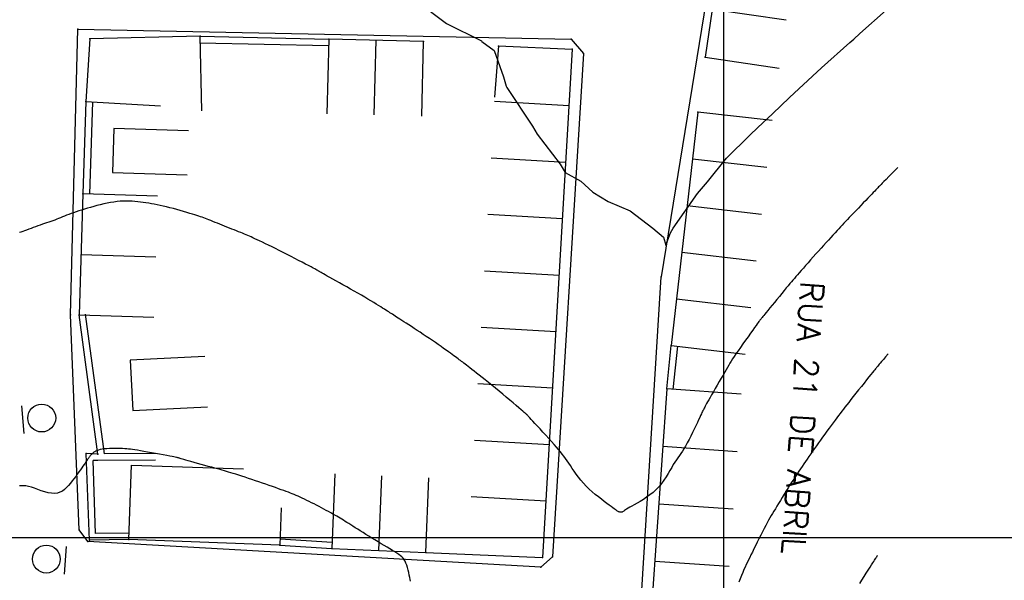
# Model space of a CAD drawing. Header units: millimetres. Extents: x 196436 to 199900, y 8705373 to 8708636.
# Tile 190 of 241: x 198525 to 198630, y 8706895 to 8706955. Entities that reach past the tile are written whole.
import ezdxf
from ezdxf.enums import TextEntityAlignment as Align

# ---------------------------------------------------------------- set-up
doc = ezdxf.new("R2010")
doc.units = ezdxf.units.MM
doc.header["$LTSCALE"] = 5
for name, color, linetype in [('$CURVAS1', 30, 'Continuous'), ('$CURVAS2', 40, 'Continuous'), ('CASA', 6, 'Continuous'), ('MALHA', 9, 'Continuous'), ('MEIO-FIO', 7, 'Continuous'), ('MURO', 9, 'Continuous'), ('PL', 23, 'Continuous'), ('TXT_NRUA', 3, 'Continuous')]:
    doc.layers.add(name, color=color, linetype=linetype)
doc.styles.add('GEOSIS', font='ROMANS.SHX')

# ---------------------------------------------------------------- blocks, each defined once
blk = doc.blocks.new('C')
at = {"layer": 'CASA'}
blk.add_lwpolyline([(0, 0), (0, 8)], dxfattribs=at)
blk = doc.blocks.new('PL')
at = {"layer": 'PL'}
blk.add_line((2.01, 1.49), (2.01, -1.49), dxfattribs=at)
blk.add_circle((0, 0), 1.49, dxfattribs=at)

msp = doc.modelspace()

# ---------------------------------------------------------------- linework, layer by layer
at = {"layer": '$CURVAS1'}
msp.add_polyline3d([(198618.681, 8706939.66, 685), (198618.148, 8706939.12, 685), (198617.731, 8706938.697, 685), (198617.413, 8706938.374, 685), (198617.177, 8706938.134, 685), (198617.005, 8706937.959, 685), (198616.881, 8706937.831, 685), (198616.788, 8706937.734, 685), (198616.707, 8706937.65, 685), (198616.625, 8706937.564, 685), (198616.537, 8706937.471, 685), (198616.438, 8706937.368, 685), (198616.327, 8706937.251, 685), (198616.199, 8706937.117, 685), (198616.053, 8706936.965, 685), (198615.885, 8706936.79, 685), (198615.693, 8706936.589, 685), (198615.474, 8706936.362, 685), (198615.234, 8706936.112, 685), (198614.979, 8706935.847, 685), (198614.714, 8706935.573, 685), (198614.447, 8706935.295, 685), (198614.183, 8706935.02, 685), (198613.928, 8706934.755, 685), (198613.69, 8706934.506, 685), (198613.471, 8706934.278, 685), (198613.27, 8706934.066, 685), (198613.082, 8706933.867, 685), (198612.901, 8706933.675, 685), (198612.724, 8706933.486, 685), (198612.545, 8706933.294, 685), (198612.359, 8706933.095, 685), (198612.163, 8706932.883, 685), (198611.953, 8706932.654, 685), (198611.728, 8706932.41, 685), (198611.491, 8706932.151, 685), (198611.242, 8706931.88, 685), (198610.984, 8706931.597, 685), (198610.718, 8706931.304, 685), (198610.446, 8706931.002, 685), (198610.169, 8706930.694, 685), (198609.888, 8706930.381, 685), (198609.608, 8706930.066, 685), (198609.331, 8706929.754, 685), (198609.06, 8706929.448, 685), (198608.8, 8706929.153, 685), (198608.553, 8706928.872, 685), (198608.322, 8706928.609, 685), (198608.112, 8706928.369, 685), (198607.923, 8706928.153, 685), (198607.752, 8706927.956, 685), (198607.591, 8706927.77, 685), (198607.434, 8706927.587, 685), (198607.276, 8706927.4, 685), (198607.109, 8706927.201, 685), (198606.927, 8706926.983, 685), (198606.724, 8706926.737, 685), (198606.496, 8706926.46, 685), (198606.248, 8706926.157, 685), (198605.987, 8706925.839, 685), (198605.722, 8706925.513, 685), (198605.459, 8706925.191, 685), (198605.206, 8706924.881, 685), (198604.972, 8706924.593, 685), (198604.763, 8706924.336, 685), (198604.584, 8706924.118, 685), (198604.436, 8706923.936, 685), (198604.313, 8706923.786, 685), (198604.213, 8706923.664, 685), (198604.133, 8706923.565, 685), (198604.068, 8706923.486, 685), (198604.016, 8706923.421, 685), (198603.972, 8706923.368, 685), (198603.934, 8706923.32, 685), (198603.896, 8706923.27, 685), (198603.852, 8706923.211, 685), (198603.795, 8706923.134, 685), (198603.72, 8706923.031, 685), (198603.621, 8706922.895, 685), (198603.492, 8706922.716, 685), (198603.326, 8706922.488, 685), (198603.122, 8706922.205, 685), (198602.885, 8706921.877, 685), (198602.625, 8706921.517, 685), (198602.353, 8706921.136, 685), (198602.077, 8706920.749, 685), (198601.807, 8706920.368, 685), (198601.553, 8706920.005, 685), (198601.325, 8706919.674, 685), (198601.13, 8706919.382, 685), (198600.962, 8706919.125, 685), (198600.815, 8706918.89, 685), (198600.68, 8706918.669, 685), (198600.552, 8706918.45, 685), (198600.421, 8706918.223, 685), (198600.281, 8706917.977, 685), (198600.125, 8706917.703, 685), (198599.947, 8706917.393, 685), (198599.75, 8706917.054, 685), (198599.543, 8706916.697, 685), (198599.33, 8706916.331, 685), (198599.118, 8706915.968, 685), (198598.915, 8706915.618, 685), (198598.724, 8706915.29, 685), (198598.555, 8706914.996, 685), (198598.41, 8706914.743, 685), (198598.289, 8706914.529, 685), (198598.188, 8706914.348, 685), (198598.105, 8706914.196, 685), (198598.035, 8706914.067, 685), (198597.977, 8706913.957, 685), (198597.927, 8706913.859, 685), (198597.882, 8706913.769, 685), (198597.838, 8706913.682, 685), (198597.793, 8706913.592, 685), (198597.744, 8706913.491, 685), (198597.688, 8706913.374, 685), (198597.621, 8706913.234, 685), (198597.541, 8706913.063, 685), (198597.444, 8706912.857, 685), (198597.328, 8706912.608, 685), (198597.191, 8706912.312, 685), (198597.034, 8706911.979, 685), (198596.864, 8706911.618, 685), (198596.682, 8706911.241, 685), (198596.495, 8706910.86, 685), (198596.304, 8706910.484, 685), (198596.115, 8706910.126, 685), (198595.932, 8706909.796, 685), (198595.757, 8706909.503, 685), (198595.589, 8706909.24, 685), (198595.427, 8706908.999, 685), (198595.267, 8706908.77, 685), (198595.109, 8706908.545, 685), (198594.949, 8706908.315, 685), (198594.786, 8706908.07, 685), (198594.617, 8706907.802, 685), (198594.441, 8706907.505, 685), (198594.254, 8706907.183, 685), (198594.055, 8706906.842, 685), (198593.841, 8706906.491, 685), (198593.609, 8706906.137, 685), (198593.356, 8706905.786, 685), (198593.082, 8706905.445, 685), (198592.782, 8706905.123, 685), (198592.456, 8706904.824, 685), (198592.112, 8706904.55, 685), (198591.758, 8706904.298, 685), (198591.404, 8706904.07, 685), (198591.058, 8706903.862, 685), (198590.731, 8706903.676, 685), (198590.43, 8706903.51, 685), (198590.166, 8706903.362, 685), (198589.944, 8706903.233, 685), (198589.762, 8706903.121, 685), (198589.613, 8706903.025, 685), (198589.493, 8706902.943, 685), (198589.396, 8706902.876, 685), (198589.315, 8706902.821, 685), (198589.246, 8706902.778, 685), (198589.183, 8706902.745, 685), (198589.121, 8706902.721, 685), (198589.06, 8706902.707, 685), (198588.998, 8706902.7, 685), (198588.936, 8706902.702, 685), (198588.874, 8706902.712, 685), (198588.813, 8706902.729, 685), (198588.75, 8706902.752, 685), (198588.688, 8706902.782, 685), (198588.625, 8706902.819, 685), (198588.556, 8706902.864, 685), (198588.476, 8706902.921, 685), (198588.381, 8706902.991, 685), (198588.265, 8706903.079, 685), (198588.123, 8706903.186, 685), (198587.95, 8706903.316, 685), (198587.742, 8706903.47, 685), (198587.494, 8706903.651, 685), (198587.213, 8706903.858, 685), (198586.907, 8706904.088, 685), (198586.584, 8706904.338, 685), (198586.251, 8706904.607, 685), (198585.916, 8706904.891, 685), (198585.588, 8706905.189, 685), (198585.273, 8706905.498, 685), (198584.98, 8706905.816, 685), (198584.706, 8706906.138, 685), (198584.451, 8706906.462, 685), (198584.214, 8706906.784, 685), (198583.992, 8706907.099, 685), (198583.785, 8706907.405, 685), (198583.59, 8706907.697, 685), (198583.405, 8706907.971, 685), (198583.23, 8706908.227, 685), (198583.059, 8706908.468, 685), (198582.887, 8706908.7, 685), (198582.709, 8706908.93, 685), (198582.521, 8706909.165, 685), (198582.317, 8706909.411, 685), (198582.093, 8706909.673, 685), (198581.843, 8706909.959, 685), (198581.565, 8706910.272, 685), (198581.265, 8706910.605, 685), (198580.955, 8706910.948, 685), (198580.642, 8706911.291, 685), (198580.338, 8706911.623, 685), (198580.05, 8706911.936, 685), (198579.79, 8706912.219, 685), (198579.566, 8706912.461, 685), (198579.386, 8706912.657, 685), (198579.247, 8706912.808, 685), (198579.142, 8706912.922, 685), (198579.066, 8706913.004, 685), (198579.014, 8706913.06, 685), (198578.98, 8706913.097, 685), (198578.958, 8706913.12, 685), (198578.943, 8706913.136, 685), (198578.929, 8706913.15, 685), (198578.909, 8706913.168, 685), (198578.877, 8706913.197, 685), (198578.826, 8706913.241, 685), (198578.749, 8706913.307, 685), (198578.64, 8706913.401, 685), (198578.492, 8706913.527, 685), (198578.298, 8706913.693, 685), (198578.055, 8706913.901, 685), (198577.767, 8706914.147, 685), (198577.443, 8706914.423, 685), (198577.09, 8706914.723, 685), (198576.717, 8706915.038, 685), (198576.33, 8706915.362, 685), (198575.939, 8706915.687, 685), (198575.55, 8706916.007, 685), (198575.172, 8706916.314, 685), (198574.806, 8706916.607, 685), (198574.456, 8706916.886, 685), (198574.124, 8706917.147, 685), (198573.812, 8706917.392, 685), (198573.521, 8706917.618, 685), (198573.256, 8706917.824, 685), (198573.017, 8706918.009, 685), (198572.806, 8706918.174, 685), (198572.62, 8706918.319, 685), (198572.454, 8706918.448, 685), (198572.306, 8706918.564, 685), (198572.171, 8706918.67, 685), (198572.045, 8706918.769, 685), (198571.923, 8706918.862, 685), (198571.802, 8706918.955, 685), (198571.678, 8706919.048, 685), (198571.549, 8706919.144, 685), (198571.411, 8706919.246, 685), (198571.262, 8706919.355, 685), (198571.099, 8706919.473, 685), (198570.92, 8706919.601, 685), (198570.723, 8706919.743, 685), (198570.504, 8706919.899, 685), (198570.263, 8706920.072, 685), (198570.001, 8706920.259, 685), (198569.72, 8706920.457, 685), (198569.424, 8706920.666, 685), (198569.115, 8706920.882, 685), (198568.797, 8706921.102, 685), (198568.472, 8706921.325, 685), (198568.143, 8706921.548, 685), (198567.812, 8706921.768, 685), (198567.484, 8706921.985, 685), (198567.161, 8706922.196, 685), (198566.846, 8706922.4, 685), (198566.543, 8706922.596, 685), (198566.255, 8706922.781, 685), (198565.986, 8706922.954, 685), (198565.738, 8706923.114, 685), (198565.514, 8706923.26, 685), (198565.311, 8706923.392, 685), (198565.128, 8706923.512, 685), (198564.96, 8706923.623, 685), (198564.805, 8706923.726, 685), (198564.66, 8706923.822, 685), (198564.521, 8706923.913, 685), (198564.385, 8706924.002, 685), (198564.25, 8706924.089, 685), (198564.112, 8706924.177, 685), (198563.968, 8706924.268, 685), (198563.814, 8706924.364, 685), (198563.647, 8706924.468, 685), (198563.464, 8706924.581, 685), (198563.26, 8706924.705, 685), (198563.034, 8706924.843, 685), (198562.781, 8706924.996, 685), (198562.503, 8706925.164, 685), (198562.202, 8706925.344, 685), (198561.88, 8706925.536, 685), (198561.539, 8706925.739, 685), (198561.18, 8706925.95, 685), (198560.805, 8706926.168, 685), (198560.417, 8706926.393, 685), (198560.017, 8706926.622, 685), (198559.613, 8706926.852, 685), (198559.212, 8706927.078, 685), (198558.822, 8706927.297, 685), (198558.452, 8706927.505, 685), (198558.108, 8706927.697, 685), (198557.798, 8706927.87, 685), (198557.53, 8706928.019, 685), (198557.31, 8706928.143, 685), (198557.133, 8706928.242, 685), (198556.994, 8706928.321, 685), (198556.887, 8706928.382, 685), (198556.805, 8706928.429, 685), (198556.742, 8706928.466, 685), (198556.692, 8706928.495, 685), (198556.65, 8706928.52, 685), (198556.608, 8706928.544, 685), (198556.561, 8706928.571, 685), (198556.501, 8706928.604, 685), (198556.422, 8706928.647, 685), (198556.318, 8706928.703, 685), (198556.181, 8706928.777, 685), (198556.005, 8706928.871, 685), (198555.784, 8706928.989, 685), (198555.512, 8706929.134, 685), (198555.196, 8706929.302, 685), (198554.843, 8706929.489, 685), (198554.461, 8706929.69, 685), (198554.058, 8706929.901, 685), (198553.641, 8706930.118, 685), (198553.219, 8706930.335, 685), (198552.799, 8706930.549, 685), (198552.389, 8706930.756, 685), (198551.991, 8706930.954, 685), (198551.608, 8706931.143, 685), (198551.243, 8706931.32, 685), (198550.898, 8706931.486, 685), (198550.576, 8706931.64, 685), (198550.28, 8706931.781, 685), (198550.012, 8706931.907, 685), (198549.774, 8706932.019, 685), (198549.56, 8706932.118, 685), (198549.364, 8706932.208, 685), (198549.182, 8706932.29, 685), (198549.006, 8706932.367, 685), (198548.83, 8706932.442, 685), (198548.65, 8706932.517, 685), (198548.457, 8706932.596, 685), (198548.249, 8706932.679, 685), (198548.026, 8706932.767, 685), (198547.79, 8706932.859, 685), (198547.544, 8706932.955, 685), (198547.291, 8706933.054, 685), (198547.033, 8706933.155, 685), (198546.771, 8706933.258, 685), (198546.51, 8706933.362, 685), (198546.251, 8706933.467, 685), (198545.996, 8706933.571, 685), (198545.747, 8706933.673, 685), (198545.505, 8706933.772, 685), (198545.272, 8706933.868, 685), (198545.05, 8706933.959, 685), (198544.84, 8706934.044, 685), (198544.644, 8706934.122, 685), (198544.463, 8706934.192, 685), (198544.29, 8706934.256, 685), (198544.121, 8706934.318, 685), (198543.947, 8706934.377, 685), (198543.763, 8706934.438, 685), (198543.562, 8706934.503, 685), (198543.338, 8706934.573, 685), (198543.083, 8706934.651, 685), (198542.795, 8706934.738, 685), (198542.477, 8706934.833, 685), (198542.135, 8706934.934, 685), (198541.776, 8706935.037, 685), (198541.407, 8706935.141, 685), (198541.034, 8706935.243, 685), (198540.663, 8706935.341, 685), (198540.302, 8706935.432, 685), (198539.955, 8706935.514, 685), (198539.621, 8706935.587, 685), (198539.299, 8706935.653, 685), (198538.988, 8706935.713, 685), (198538.683, 8706935.767, 685), (198538.385, 8706935.816, 685), (198538.09, 8706935.861, 685), (198537.798, 8706935.904, 685), (198537.505, 8706935.944, 685), (198537.211, 8706935.98, 685), (198536.914, 8706936.011, 685), (198536.613, 8706936.035, 685), (198536.306, 8706936.051, 685), (198535.993, 8706936.056, 685), (198535.67, 8706936.05, 685), (198535.338, 8706936.03, 685), (198534.996, 8706935.995, 685), (198534.645, 8706935.948, 685), (198534.288, 8706935.888, 685), (198533.927, 8706935.818, 685), (198533.565, 8706935.741, 685), (198533.204, 8706935.656, 685), (198532.846, 8706935.567, 685), (198532.495, 8706935.475, 685), (198532.153, 8706935.381, 685), (198531.82, 8706935.286, 685), (198531.497, 8706935.19, 685), (198531.185, 8706935.094, 685), (198530.885, 8706934.998, 685), (198530.598, 8706934.902, 685), (198530.324, 8706934.807, 685), (198530.064, 8706934.712, 685), (198529.819, 8706934.62, 685), (198529.586, 8706934.528, 685), (198529.364, 8706934.438, 685), (198529.149, 8706934.35, 685), (198528.94, 8706934.264, 685), (198528.734, 8706934.18, 685), (198528.528, 8706934.098, 685), (198528.321, 8706934.019, 685), (198528.11, 8706933.942, 685), (198527.894, 8706933.866, 685), (198527.675, 8706933.791, 685), (198527.451, 8706933.716, 685), (198527.223, 8706933.64, 685), (198526.991, 8706933.562, 685), (198526.754, 8706933.481, 685), (198526.513, 8706933.397, 685), (198526.268, 8706933.309, 685), (198526.021, 8706933.218, 685), (198525.777, 8706933.127, 685), (198525.538, 8706933.037, 685), (198525.307, 8706932.951, 685), (198525.087, 8706932.87, 685), (198524.883, 8706932.796, 685), (198524.696, 8706932.732, 685), (198524.53, 8706932.678, 685)], dxfattribs=at)
at = {"layer": '$CURVAS2'}
for points in [[(198566.988, 8706957.61, 684), (198570.322, 8706955.077, 684), (198574.066, 8706953.237, 684), (198574.108, 8706953.174, 684), (198575.428, 8706952.198, 684), (198576.43, 8706949.374, 684), (198576.689, 8706948.366, 684), (198576.784, 8706948.225, 684), (198579.531, 8706944.076, 684), (198580.01, 8706943.211, 684), (198582.492, 8706940.019, 684), (198583.036, 8706939.109, 684), (198584.695, 8706938.19, 684), (198585.973, 8706936.992, 684), (198587.648, 8706936.01, 684), (198589.987, 8706935.02, 684), (198592.417, 8706933.156, 684), (198593.568, 8706932.19, 684), (198593.797, 8706931.311, 684), (198594.298, 8706932.652, 684), (198594.611, 8706933.146, 684), (198597.197, 8706936.878, 684), (198598.281, 8706938.13, 684), (198600.325, 8706940.642, 684), (198602.823, 8706943.111, 684), (198603.688, 8706943.929, 684), (198605.249, 8706945.387, 684), (198607.082, 8706947.156, 684), (198608.071, 8706948.088, 684), (198610.507, 8706950.318, 684), (198613.548, 8706953.064, 684), (198613.959, 8706953.425, 684), (198614.613, 8706953.998, 684), (198617.419, 8706956.519, 684)], [(198617.635, 8706919.681, 686), (198617.356, 8706919.349, 686), (198617.128, 8706919.077, 686), (198616.945, 8706918.859, 686), (198616.8, 8706918.687, 686), (198616.688, 8706918.554, 686), (198616.602, 8706918.452, 686), (198616.536, 8706918.374, 686), (198616.484, 8706918.313, 686), (198616.439, 8706918.26, 686), (198616.396, 8706918.207, 686), (198616.347, 8706918.148, 686), (198616.286, 8706918.074, 686), (198616.207, 8706917.976, 686), (198616.104, 8706917.848, 686), (198615.97, 8706917.68, 686), (198615.798, 8706917.466, 686), (198615.584, 8706917.2, 686), (198615.336, 8706916.89, 686), (198615.063, 8706916.549, 686), (198614.774, 8706916.187, 686), (198614.478, 8706915.816, 686), (198614.185, 8706915.448, 686), (198613.904, 8706915.095, 686), (198613.644, 8706914.767, 686), (198613.412, 8706914.472, 686), (198613.205, 8706914.208, 686), (198613.017, 8706913.966, 686), (198612.842, 8706913.74, 686), (198612.674, 8706913.52, 686), (198612.508, 8706913.301, 686), (198612.337, 8706913.075, 686), (198612.156, 8706912.835, 686), (198611.96, 8706912.574, 686), (198611.752, 8706912.295, 686), (198611.533, 8706912.001, 686), (198611.306, 8706911.696, 686), (198611.075, 8706911.383, 686), (198610.842, 8706911.066, 686), (198610.61, 8706910.749, 686), (198610.383, 8706910.434, 686), (198610.161, 8706910.126, 686), (198609.947, 8706909.825, 686), (198609.738, 8706909.529, 686), (198609.535, 8706909.24, 686), (198609.338, 8706908.956, 686), (198609.145, 8706908.679, 686), (198608.958, 8706908.406, 686), (198608.774, 8706908.14, 686), (198608.595, 8706907.878, 686), (198608.418, 8706907.618, 686), (198608.242, 8706907.358, 686), (198608.065, 8706907.095, 686), (198607.886, 8706906.826, 686), (198607.704, 8706906.548, 686), (198607.517, 8706906.259, 686), (198607.322, 8706905.955, 686), (198607.121, 8706905.636, 686), (198606.913, 8706905.305, 686), (198606.704, 8706904.967, 686), (198606.495, 8706904.627, 686), (198606.289, 8706904.291, 686), (198606.089, 8706903.964, 686), (198605.899, 8706903.65, 686), (198605.72, 8706903.355, 686), (198605.556, 8706903.082, 686), (198605.402, 8706902.827, 686), (198605.257, 8706902.582, 686), (198605.116, 8706902.34, 686), (198604.975, 8706902.094, 686), (198604.833, 8706901.838, 686), (198604.684, 8706901.565, 686), (198604.525, 8706901.268, 686), (198604.354, 8706900.942, 686), (198604.174, 8706900.592, 686), (198603.988, 8706900.227, 686), (198603.799, 8706899.854, 686), (198603.612, 8706899.48, 686), (198603.429, 8706899.114, 686), (198603.254, 8706898.763, 686), (198603.09, 8706898.435, 686), (198602.941, 8706898.135, 686), (198602.804, 8706897.857, 686), (198602.676, 8706897.595, 686), (198602.553, 8706897.341, 686), (198602.434, 8706897.087, 686), (198602.314, 8706896.826, 686), (198602.192, 8706896.55, 686), (198602.062, 8706896.252, 686), (198601.925, 8706895.926, 686), (198601.78, 8706895.577, 686), (198601.63, 8706895.21, 686)], [(198566.448, 8706895.305, 686), (198566.411, 8706895.497, 686), (198566.369, 8706895.721, 686), (198566.319, 8706895.97, 686), (198566.263, 8706896.232, 686), (198566.199, 8706896.5, 686), (198566.129, 8706896.764, 686), (198566.051, 8706897.014, 686), (198565.965, 8706897.242, 686), (198565.87, 8706897.441, 686), (198565.765, 8706897.614, 686), (198565.647, 8706897.767, 686), (198565.512, 8706897.906, 686), (198565.359, 8706898.037, 686), (198565.185, 8706898.166, 686), (198564.988, 8706898.298, 686), (198564.764, 8706898.439, 686), (198564.512, 8706898.595, 686), (198564.235, 8706898.764, 686), (198563.939, 8706898.944, 686), (198563.626, 8706899.132, 686), (198563.303, 8706899.327, 686), (198562.973, 8706899.526, 686), (198562.64, 8706899.727, 686), (198562.309, 8706899.928, 686), (198561.985, 8706900.126, 686), (198561.669, 8706900.321, 686), (198561.362, 8706900.511, 686), (198561.068, 8706900.695, 686), (198560.787, 8706900.871, 686), (198560.52, 8706901.039, 686), (198560.271, 8706901.196, 686), (198560.04, 8706901.343, 686), (198559.828, 8706901.478, 686), (198559.631, 8706901.603, 686), (198559.447, 8706901.72, 686), (198559.27, 8706901.832, 686), (198559.095, 8706901.94, 686), (198558.92, 8706902.048, 686), (198558.739, 8706902.156, 686), (198558.548, 8706902.269, 686), (198558.345, 8706902.386, 686), (198558.128, 8706902.509, 686), (198557.9, 8706902.636, 686), (198557.663, 8706902.767, 686), (198557.417, 8706902.901, 686), (198557.164, 8706903.036, 686), (198556.906, 8706903.173, 686), (198556.643, 8706903.311, 686), (198556.378, 8706903.449, 686), (198556.112, 8706903.585, 686), (198555.847, 8706903.719, 686), (198555.586, 8706903.849, 686), (198555.329, 8706903.975, 686), (198555.08, 8706904.096, 686), (198554.841, 8706904.21, 686), (198554.613, 8706904.315, 686), (198554.397, 8706904.413, 686), (198554.19, 8706904.503, 686), (198553.986, 8706904.589, 686), (198553.782, 8706904.672, 686), (198553.573, 8706904.754, 686), (198553.354, 8706904.838, 686), (198553.119, 8706904.925, 686), (198552.866, 8706905.017, 686), (198552.589, 8706905.116, 686), (198552.292, 8706905.222, 686), (198551.975, 8706905.334, 686), (198551.641, 8706905.45, 686), (198551.294, 8706905.57, 686), (198550.936, 8706905.694, 686), (198550.57, 8706905.819, 686), (198550.197, 8706905.946, 686), (198549.821, 8706906.073, 686), (198549.446, 8706906.199, 686), (198549.076, 8706906.323, 686), (198548.715, 8706906.443, 686), (198548.367, 8706906.557, 686), (198548.036, 8706906.665, 686), (198547.726, 8706906.765, 686), (198547.442, 8706906.855, 686), (198547.185, 8706906.934, 686), (198546.948, 8706907.006, 686), (198546.724, 8706907.072, 686), (198546.502, 8706907.136, 686), (198546.275, 8706907.2, 686), (198546.034, 8706907.267, 686), (198545.769, 8706907.341, 686), (198545.472, 8706907.423, 686), (198545.138, 8706907.516, 686), (198544.775, 8706907.618, 686), (198544.393, 8706907.724, 686), (198544.006, 8706907.833, 686), (198543.624, 8706907.941, 686), (198543.258, 8706908.044, 686), (198542.921, 8706908.14, 686), (198542.623, 8706908.224, 686), (198542.374, 8706908.295, 686), (198542.17, 8706908.353, 686), (198542.006, 8706908.4, 686), (198541.877, 8706908.437, 686), (198541.776, 8706908.467, 686), (198541.697, 8706908.49, 686), (198541.636, 8706908.508, 686), (198541.586, 8706908.522, 686), (198541.541, 8706908.535, 686), (198541.493, 8706908.548, 686), (198541.432, 8706908.563, 686), (198541.351, 8706908.58, 686), (198541.24, 8706908.603, 686), (198541.089, 8706908.632, 686), (198540.891, 8706908.67, 686), (198540.636, 8706908.717, 686), (198540.319, 8706908.776, 686), (198539.951, 8706908.843, 686), (198539.547, 8706908.916, 686), (198539.121, 8706908.993, 686), (198538.689, 8706909.071, 686), (198538.264, 8706909.147, 686), (198537.862, 8706909.219, 686), (198537.497, 8706909.283, 686), (198537.18, 8706909.338, 686), (198536.905, 8706909.384, 686), (198536.662, 8706909.422, 686), (198536.442, 8706909.453, 686), (198536.234, 8706909.477, 686), (198536.029, 8706909.496, 686), (198535.816, 8706909.511, 686), (198535.586, 8706909.522, 686), (198535.332, 8706909.531, 686), (198535.058, 8706909.536, 686), (198534.772, 8706909.537, 686), (198534.48, 8706909.532, 686), (198534.191, 8706909.522, 686), (198533.91, 8706909.506, 686), (198533.646, 8706909.482, 686), (198533.406, 8706909.45, 686), (198533.195, 8706909.409, 686), (198533.012, 8706909.36, 686), (198532.855, 8706909.306, 686), (198532.721, 8706909.248, 686), (198532.607, 8706909.187, 686), (198532.51, 8706909.125, 686), (198532.428, 8706909.064, 686), (198532.358, 8706909.005, 686), (198532.297, 8706908.95, 686), (198532.244, 8706908.897, 686), (198532.198, 8706908.846, 686), (198532.156, 8706908.797, 686), (198532.117, 8706908.747, 686), (198532.08, 8706908.697, 686), (198532.043, 8706908.644, 686), (198532.004, 8706908.589, 686), (198531.963, 8706908.53, 686), (198531.917, 8706908.465, 686), (198531.865, 8706908.392, 686), (198531.806, 8706908.308, 686), (198531.737, 8706908.21, 686), (198531.658, 8706908.098, 686), (198531.566, 8706907.967, 686), (198531.461, 8706907.816, 686), (198531.341, 8706907.643, 686), (198531.208, 8706907.45, 686), (198531.062, 8706907.241, 686), (198530.905, 8706907.018, 686), (198530.738, 8706906.784, 686), (198530.563, 8706906.543, 686), (198530.381, 8706906.297, 686), (198530.194, 8706906.049, 686), (198530.002, 8706905.803, 686), (198529.803, 8706905.566, 686), (198529.594, 8706905.344, 686), (198529.372, 8706905.144, 686), (198529.134, 8706904.975, 686), (198528.877, 8706904.842, 686), (198528.598, 8706904.753, 686), (198528.293, 8706904.715, 686), (198527.962, 8706904.732, 686), (198527.61, 8706904.795, 686), (198527.245, 8706904.892, 686), (198526.875, 8706905.01, 686), (198526.507, 8706905.139, 686), (198526.15, 8706905.265, 686), (198525.809, 8706905.377, 686), (198525.494, 8706905.462, 686), (198525.211, 8706905.512, 686), (198524.957, 8706905.534, 686), (198524.732, 8706905.536, 686), (198524.531, 8706905.529, 686)], [(198614.603, 8706895.067, 687), (198614.836, 8706895.436, 687), (198615.07, 8706895.806, 687), (198615.297, 8706896.165, 687), (198615.509, 8706896.5, 687), (198615.698, 8706896.799, 687), (198615.859, 8706897.052, 687), (198615.991, 8706897.261, 687), (198616.099, 8706897.431, 687), (198616.185, 8706897.568, 687), (198616.254, 8706897.677, 687), (198616.308, 8706897.762, 687), (198616.35, 8706897.828, 687), (198616.384, 8706897.881, 687), (198616.412, 8706897.926, 687), (198616.435, 8706897.962, 687), (198616.455, 8706897.992, 687), (198616.47, 8706898.016, 687), (198616.482, 8706898.034, 687), (198616.491, 8706898.048, 687), (198616.498, 8706898.058, 687), (198616.503, 8706898.065, 687)]]:
    msp.add_polyline3d(points, dxfattribs=at)
at = {"layer": 'CASA'}
for p, q in [((198557.679, 8706953.414), (198557.479, 8706945.417)), ((198567.85, 8706953.16), (198557.679, 8706953.414)), ((198562.565, 8706945.29), (198562.764, 8706953.287)), ((198567.65, 8706945.163), (198567.85, 8706953.16)), ((198575.89, 8706952.677), (198583.782, 8706952.334)), ((198583.782, 8706952.334), (198580.593, 8706897.863)), ((198597.249, 8706945.583), (198594.386, 8706920.568)), ((198605.197, 8706944.673), (198597.249, 8706945.583)), ((198531.34, 8706936.828), (198530.938, 8706923.849)), ((198539.336, 8706936.58), (198531.34, 8706936.828)), ((198531.139, 8706930.339), (198539.135, 8706930.091)), ((198530.938, 8706923.849), (198538.934, 8706923.601)), ((198594.386, 8706920.568), (198602.334, 8706919.659)), ((198593.912, 8706915.929), (198591.769, 8706885.152)), ((198601.893, 8706915.373), (198593.912, 8706915.929)), ((198558.333, 8706906.804), (198558.008, 8706898.811)), ((198563.053, 8706898.605), (198563.378, 8706906.599)), ((198568.098, 8706898.4), (198568.423, 8706906.394)), ((198558.008, 8706898.811), (198568.098, 8706898.4))]:
    msp.add_line(p, q, dxfattribs=at)
for points in [[(198606.695, 8706955.436), (198598.779, 8706956.591), (198598.031, 8706951.465), (198605.947, 8706950.31)], [(198544.082, 8706945.722), (198543.887, 8706953.719), (198532.065, 8706953.431), (198531.665, 8706946.727), (198539.651, 8706946.251)], [(198575.89, 8706952.677), (198575.447, 8706947.192)], [(198542.649, 8706943.58), (198534.654, 8706943.837), (198534.501, 8706939.106), (198542.497, 8706938.849)], [(198544.407, 8706919.4), (198536.417, 8706919.003), (198536.685, 8706913.608), (198544.675, 8706914.005)], [(198552.582, 8706903.158), (198552.433, 8706899.161), (198536.252, 8706899.766), (198536.551, 8706907.76), (198548.558, 8706907.36)], [(198568.098, 8706898.4), (198580.593, 8706897.863)]]:
    msp.add_lwpolyline(points, dxfattribs=at)
for p in [(198532.066, 8706953.43, 684.549), (198543.888, 8706953.718, 684.628), (198557.68, 8706953.413, 684.306), (198567.85, 8706953.159, 684.156), (198575.89, 8706952.675, 683.983), (198583.783, 8706952.333, 683.656), (198598.031, 8706951.464, 683.459), (198531.666, 8706946.726, 684.704), (198597.25, 8706945.582, 683.645), (198531.341, 8706936.827, 684.941), (198530.939, 8706923.848, 685.491), (198594.387, 8706920.567, 684.419), (198593.913, 8706915.928, 684.598), (198536.253, 8706899.765, 686.403), (198552.433, 8706899.16, 686.355), (198558.008, 8706898.809, 686.156), (198568.099, 8706898.399, 685.931), (198580.594, 8706897.862, 685.389)]:
    msp.add_point(p, dxfattribs=at)
at = {"layer": 'MALHA'}
for p, q in [((198600, 8708635.599), (198600, 8705384.785)), ((198600, 8708635.599), (198600, 8705384.785)), ((196441.61, 8706900), (199000, 8706900)), ((196441.61, 8706900), (199000, 8706900))]:
    msp.add_line(p, q, dxfattribs=at)
at = {"layer": 'MEIO-FIO'}
for points in [[(198604.767, 8706998.406), (198593.327, 8706927.929)], [(198530.803, 8706954.486), (198583.656, 8706953.403), (198585.001, 8706951.873), (198581.67, 8706897.917), (198580.407, 8706896.811), (198531.849, 8706899.569), (198530.941, 8706900.811), (198530.016, 8706923.849), (198530.803, 8706954.486)], [(198587.455, 8706832.985), (198593.327, 8706927.929)]]:
    msp.add_lwpolyline(points, dxfattribs=at)
for p in [(198530.804, 8706954.485, 684.351), (198583.657, 8706953.402, 683.494), (198585.002, 8706951.872, 683.502), (198593.327, 8706927.928, 684.064), (198530.017, 8706923.848, 685.335), (198530.941, 8706900.81, 686.048), (198531.849, 8706899.568, 686.163), (198581.671, 8706897.915, 685.242), (198580.408, 8706896.809, 685.311)]:
    msp.add_point(p, dxfattribs=at)
at = {"layer": 'MURO'}
for points in [[(198543.887, 8706953.719), (198557.679, 8706953.414)], [(198543.872, 8706953.02), (198557.664, 8706952.715)], [(198531.665, 8706946.727), (198531.34, 8706936.828)], [(198532.365, 8706946.704), (198532.04, 8706936.805)], [(198532.936, 8706908.941), (198530.938, 8706923.849)], [(198533.642, 8706908.947), (198531.632, 8706923.942)], [(198593.912, 8706915.929), (198594.386, 8706920.568)], [(198594.608, 8706915.858), (198595.083, 8706920.497)], [(198536.252, 8706899.766), (198532.026, 8706899.715), (198531.7, 8706908.983)], [(198532.936, 8706908.941), (198532.936, 8706908.941), (198531.7, 8706908.983)], [(198539.104, 8706908.99), (198533.642, 8706908.947)], [(198539.11, 8706908.29), (198532.927, 8706908.241), (198532.426, 8706908.258)], [(198536.244, 8706900.466), (198532.702, 8706900.423), (198532.426, 8706908.258)], [(198552.477, 8706899.86), (198558.052, 8706899.509)], [(198552.433, 8706899.161), (198558.008, 8706898.811)]]:
    msp.add_lwpolyline(points, dxfattribs=at)
for p in [(198531.701, 8706908.982, 685.981), (198532.937, 8706908.94, 686.023), (198532.027, 8706899.714, 686.161)]:
    msp.add_point(p, dxfattribs=at)

# ---------------------------------------------------------------- block references
at = {"layer": 'CASA'}
for p, rotation in [((198575.441, 8706946.749), 266.6498228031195), ((198575.087, 8706940.697), 266.6498228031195), ((198596.677, 8706940.58), 263.4707084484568), ((198596.104, 8706935.577), 263.4707084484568), ((198574.733, 8706934.645), 266.6498228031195), ((198595.531, 8706930.574), 263.4707084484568), ((198574.378, 8706928.592), 266.6498228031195), ((198594.959, 8706925.571), 263.4707084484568), ((198574.024, 8706922.54), 266.6498228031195), ((198573.67, 8706916.487), 266.6498228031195), ((198573.316, 8706910.435), 266.6498228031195), ((198593.483, 8706909.774), 266.0163142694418), ((198572.961, 8706904.383), 266.6498228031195), ((198593.055, 8706903.618), 266.0163142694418), ((198592.626, 8706897.463), 266.0163142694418)]:
    msp.add_blockref('C', p, dxfattribs=dict(at, rotation=rotation))
at = {"layer": 'PL'}
for p, rotation in [((198526.927, 8706912.795, 685.769), 184.5464070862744), ((198527.42, 8706897.674, 686.233), 355.928676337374)]:
    msp.add_blockref('PL', p, dxfattribs=dict(at, rotation=rotation))

# ---------------------------------------------------------------- texts
at = {"layer": 'TXT_NRUA', "style": 'GEOSIS'}
msp.add_text('RUA 21 DE ABRIL', height=2.5, rotation=265.99661, dxfattribs=at).set_placement((198607.544, 8706927.6), align=Align.BOTTOM_LEFT)

doc.saveas('drawing.dxf')
